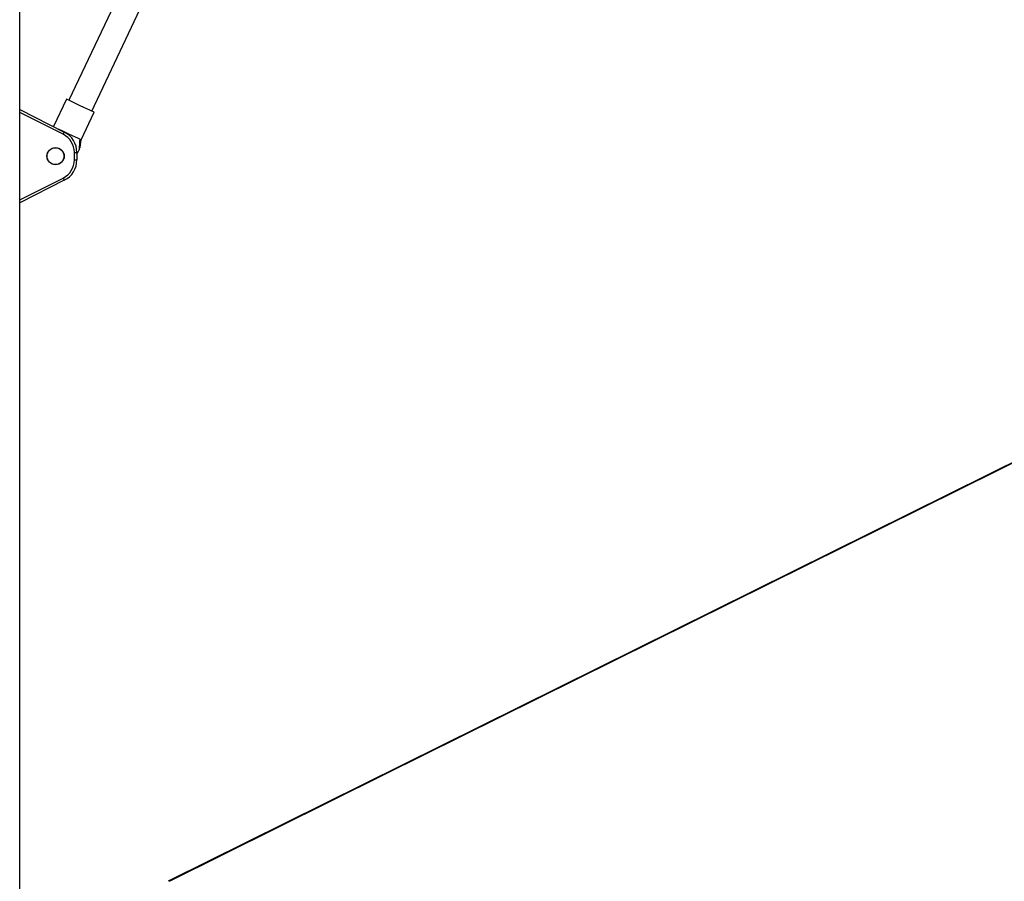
# Paper-space layout '3.5M DUO In Ground Anchor' of a CAD drawing. Header units: millimetres. Extents: x 20 to 26059, y 28 to 17638.
# Tile 30 of 70: x 9228 to 10004, y 6769 to 7448. Entities that reach past the tile are written whole.
import ezdxf

# ---------------------------------------------------------------- set-up
doc = ezdxf.new("R2010")
doc.units = ezdxf.units.MM

psp = doc.layouts.new('3.5M DUO In Ground Anchor')

# ---------------------------------------------------------------- linework, layer by layer
at = {"color": 8, "linetype": 'Continuous', "lineweight": 25, "ltscale": 2}
for p, q in [((9228.01, 6751.39), (9228.01, 7922.13)), ((9262.27, 7357.27), (9228.02, 7374.54)), ((9228.02, 7305.58), (9262.27, 7322.86))]:
    psp.add_line(p, q, dxfattribs=at)
at = {"color": 7, "linetype": 'Continuous', "lineweight": 25, "ltscale": 2}
for p, q in [((9228.02, 6751.4), (9228.02, 7922.13)), ((9364.37, 7590.1), (9266.74, 7384.05)), ((9284.74, 7375.52), (9382.37, 7581.57)), ((10692.24, 7436.97), (9344.85, 6769.14)), ((9264.9, 7384.93), (9254.67, 7363.34)), ((9228.02, 7376.78), (9263.17, 7359.05)), ((9276.31, 7352.96), (9286.59, 7374.65)), ((9275.77, 7347.14), (9276.31, 7352.96)), ((9273.06, 7341.43), (9274.75, 7344.99)), ((9271.06, 7337.14), (9271.06, 7342.98)), ((9271.06, 7342.98), (9273.06, 7342.98)), ((9271.06, 7337.14), (9273.06, 7337.14)), ((9273.06, 7342.98), (9273.06, 7337.14)), ((9263.17, 7321.07), (9228.02, 7303.34))]:
    psp.add_line(p, q, dxfattribs=at)
at = {"color": 8, "linetype": 'Continuous', "lineweight": 25, "ltscale": 2, "flags": 128}
psp.add_lwpolyline([(10692.82, 7436.76), (9515.41, 6853.14), (9345.79, 6769.07)], dxfattribs=at)
at = {"color": 7, "linetype": 'Continuous', "lineweight": 25, "ltscale": 2, "flags": 128}
for points in [[(9275.74, 7379.79), (9273.05, 7381.07), (9270.52, 7382.26), (9268.32, 7383.31), (9266.59, 7384.13), (9265.43, 7384.68), (9264.92, 7384.92), (9264.9, 7384.93)], [(9286.59, 7374.65), (9286.57, 7374.66), (9286.06, 7374.9), (9284.9, 7375.45), (9283.17, 7376.27), (9280.97, 7377.31), (9278.44, 7378.51), (9275.74, 7379.79)], [(9275.33, 7353.43), (9273.88, 7354.12), (9271.89, 7355.06), (9269.49, 7356.19), (9266.84, 7357.45), (9264.1, 7358.75), (9261.44, 7360.01), (9259.04, 7361.14), (9258.68, 7361.32)], [(9262.27, 7357.27), (9262.44, 7357.62), (9262.61, 7357.95), (9262.77, 7358.26), (9262.9, 7358.53), (9263.02, 7358.75), (9263.1, 7358.92), (9263.15, 7359.02), (9263.17, 7359.05)], [(9275.33, 7353.43), (9275.75, 7353.23), (9276.06, 7353.08), (9276.25, 7352.99), (9276.31, 7352.96)], [(9262.27, 7322.86), (9262.44, 7322.51), (9262.61, 7322.17), (9262.77, 7321.87), (9262.9, 7321.59), (9263.02, 7321.37), (9263.1, 7321.21), (9263.15, 7321.11), (9263.17, 7321.07)]]:
    psp.add_lwpolyline(points, dxfattribs=at)
at = {"color": 7, "linetype": 'Continuous', "lineweight": 25, "ltscale": 4}
for radius in [6.8, 6.62]:
    psp.add_circle((9256.26, 7340.06), radius, dxfattribs=at)
for centre, radius, start, end in [((9255.06, 7342.98), 16, 0, 63.23075), ((9255.06, 7342.98), 18, 0, 63.23075), ((9255.06, 7337.14), 16, 296.76925, 0), ((9255.06, 7337.14), 18, 296.76925, 0)]:
    psp.add_arc(centre, radius, start, end, dxfattribs=at)
at = {"color": 7, "linetype": 'Continuous', "lineweight": 25, "ltscale": 2}
for points, knots in [([(9275.33, 7353.43), (9275.26, 7352.43), (9275.08, 7349.62), (9274.88, 7346.8), (9274.75, 7344.99)], [0, 0, 0, 0, 0.355141, 1, 1, 1, 1]), ([(9274.75, 7344.99), (9274.92, 7345.34), (9275.27, 7346.1), (9275.69, 7346.98), (9275.73, 7347.06), (9275.74, 7347.09)], [0, 0, 0, 0, 0.319564, 0.685076, 1, 1, 1, 1])]:
    psp.add_open_spline(points, degree=3, knots=knots, dxfattribs=at)

doc.saveas('drawing.dxf')
